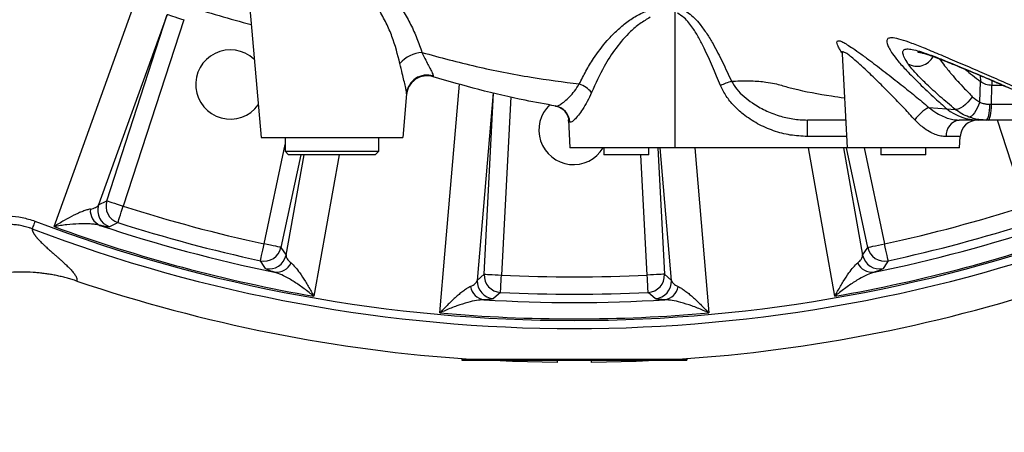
# Model space of a CAD drawing. Extents: x 0 to 16820, y 0 to 11880.
# Tile 11 of 77: x 8206 to 8490, y 5932 to 6051. Entities that reach past the tile are written whole.
import ezdxf

# ---------------------------------------------------------------- set-up
doc = ezdxf.new("R2010")
doc.units = 0
doc.header["$LTSCALE"] = 20
doc.layers.get('0').update_dxf_attribs({"linetype": 'CONTINUOUS'})
doc.styles.add('SLDTEXTSTYLE0', font='TXT', dxfattribs={"width": 0.605})
doc.dimstyles.new('SLDDIMSTYLE1', dxfattribs={"dimtxt": 100, "dimasz": 100, "dimexe": 0, "dimexo": 0.0625, "dimgap": 25, "dimtad": 1, "dimdec": 4, "dimlfac": 20, "dimzin": 12, "dimtxsty": 'SLDTEXTSTYLE0', "dimsah": 1, "dimcen": 0.09, "dimazin": 3, "dimtfac": 1, "dimtofl": 0, "dimtmove": 0, "dimatfit": 3, "dimtolj": 1, "dimtzin": 12})

# ---------------------------------------------------------------- blocks, each defined once
blk = doc.blocks.new('_D_3')
at = {"color": 7, "linetype": 'CONTINUOUS'}
for p, q in [((8406, 6401.82), (13085.4, 6401.82)), ((4232.76, 5673.02), (3718.3, 5582.3))]:
    blk.add_line(p, q, dxfattribs=at)
blk.add_arc((8366, 6401.82), 4689.4, 190, 0, dxfattribs=at)
for points in [[(13055.4, 6401.82), (13039.33, 6301.99), (13069.33, 6301.67)], [(3747.84, 5587.51), (3751.51, 5486.46), (3781, 5491.99)]]:
    blk.add_solid(points, dxfattribs=at)
at = {"color": 7, "linetype": 'CONTINUOUS', "insert": (8621.93, 1846.3), "char_height": 100, "attachment_point": 1, "rotation": 5, "style": 'SLDTEXTSTYLE0'}
blk.add_mtext('170°', dxfattribs=at)

msp = doc.modelspace()

# ---------------------------------------------------------------- linework, layer by layer
at = {"color": 7, "linetype": 'CONTINUOUS'}
for p, q in [((8272.3053111, 6054.0151893), (8275.5594863, 6016.8198048)), ((8443.3116255, 6040.9773587), (8444.7348876, 6013.8197838)), ((8489.8733659, 6031.8197905), (8486.5827275, 6031.8197905)), ((8317.5366795, 6029.4192134), (8316.4343698, 6016.8198048)), ((8360.4998774, 6025.8812307), (8360.6114941, 6025.862038)), ((8364.3140886, 6021.8491553), (8364.7348894, 6013.8197838)), ((8482.7580465, 6021.8198), (8477.0878864, 6021.8198)), ((8484.9027334, 6021.8198), (8482.7580465, 6021.8198)), ((8485.4702441, 6021.8198), (8484.9027334, 6021.8198)), ((8508.0962492, 6021.8198), (8485.4702441, 6021.8198)), ((8275.5594863, 6016.8198048), (8316.4343698, 6016.8198048)), ((8282.4969305, 6016.8198048), (8282.4969305, 6012.8197967)), ((8309.4969293, 6012.8197967), (8309.4969293, 6016.8198048)), ((8477.2589667, 6013.8197838), (8477.4299053, 6017.0814691)), ((8394.9969275, 6013.8197838), (8364.7348894, 6013.8197838)), ((8374.4969288, 6013.8197838), (8374.4969288, 6011.8198095)), ((8387.4969291, 6011.8198095), (8387.4969291, 6013.8197838)), ((8444.7348876, 6013.8197838), (8394.9969275, 6013.8197838)), ((8477.2589667, 6013.8197838), (8444.7348876, 6013.8197838)), ((8454.4969289, 6013.8197838), (8454.4969289, 6011.8198095)), ((8467.4969254, 6011.8198095), (8467.4969254, 6013.8197838)), ((8282.4969305, 6012.8197967), (8283.496925, 6011.8198095)), ((8282.4969305, 6012.8197967), (8308.4672553, 6012.8197967)), ((8307.5435286, 6011.8198095), (8283.496925, 6011.8198095)), ((8308.4969273, 6011.8198095), (8307.5435286, 6011.8198095)), ((8308.4672553, 6012.8197967), (8309.4969293, 6012.8197967)), ((8308.4969273, 6011.8198095), (8309.4969293, 6012.8197967)), ((8387.4969291, 6011.8198095), (8374.4969288, 6011.8198095)), ((8467.4969254, 6011.8198095), (8454.4969289, 6011.8198095)), ((8333.4969295, 5952.8197943), (8333.4969295, 5952.5198041)), ((8333.4969295, 5952.8197943), (8398.4969271, 5952.8197943)), ((8333.4969295, 5952.5198041), (8398.4969271, 5952.5198041)), ((8360.9969284, 5952.5198041), (8360.9969284, 5951.8475829)), ((8370.9969282, 5951.8475829), (8370.9969282, 5952.5198041)), ((8398.4969271, 5952.8197943), (8398.4969271, 5952.5198041))]:
    msp.add_line(p, q, dxfattribs=at)
at = {"color": 8, "linetype": 'CONTINUOUS'}
for p, q in [((8248.3486099, 6052.0212649), (8228.5904003, 5997.328162)), ((8230.9858216, 5998.5496102), (8248.4579397, 6052.3232518)), ((8253.2067014, 6050.7802664), (8235.7345833, 5997.0066546)), ((8394.9969275, 6052.9690383), (8394.9969275, 6013.8197838)), ((8325.2385644, 6034.5594583), (8325.2610056, 6034.3288778)), ((8483.1769181, 6034.6925853), (8483.2441894, 6032.940179)), ((8485.9978346, 6033.4954558), (8485.6056361, 6033.7216257)), ((8486.5570454, 6033.2599579), (8486.5827275, 6031.8197905)), ((8483.0757095, 6026.9863008), (8483.2441894, 6032.940179)), ((8486.4857731, 6026.3840257), (8486.5827275, 6031.8197905)), ((8342.5652063, 6029.650539), (8337.9625505, 5975.5474626)), ((8339.9602206, 5977.3472546), (8342.699693, 6029.6195148)), ((8347.6399736, 6028.480023), (8344.9465254, 5977.0859478)), ((8468.3647616, 6025.4676043), (8473.5362096, 6025.0834821)), ((8473.5362096, 6025.0834821), (8475.979024, 6024.9184071)), ((8486.0063506, 6026.3840257), (8486.4857731, 6026.3840257)), ((8486.4857731, 6026.3840257), (8501.7876191, 6026.3840257)), ((8364.7007011, 6021.1958884), (8364.6028647, 6021.2154387)), ((8433.3028061, 6017.0814691), (8433.3028061, 6021.8198)), ((8496.2592734, 5997.0066546), (8488.1969852, 6021.8198)), ((8444.5639489, 6017.0814691), (8433.3028061, 6017.0814691)), ((8477.4299053, 6017.0814691), (8473.3380465, 6017.0814691)), ((8276.4008431, 5986.1101507), (8282.4969305, 6014.7899686)), ((8390.1221914, 6013.8197838), (8392.033636, 5977.3472546)), ((8394.0313062, 5975.5474626), (8390.7754024, 6013.8197838)), ((8400.7685533, 6013.8197838), (8404.8233045, 5966.1881624)), ((8443.7017677, 6013.8197838), (8449.2452009, 5982.8165172)), ((8450.7089717, 5985.0720166), (8444.5984451, 6013.8197838)), ((8449.7031434, 6013.8197838), (8455.5930136, 5986.1101507)), ((8286.9702963, 6011.8198095), (8281.2848849, 5985.0720166)), ((8282.7486558, 5982.8165172), (8287.9344909, 6011.8198095)), ((8298.049943, 6011.8198095), (8290.7505719, 5970.9829687)), ((8387.0473312, 5977.0859478), (8385.2270072, 6011.8198095)), ((8228.5904003, 5997.328162), (8230.9858216, 5998.5496102)), ((8281.2848849, 5985.0720166), (8282.7486558, 5982.8165172)), ((8449.2452009, 5982.8165172), (8450.7089717, 5985.0720166)), ((8337.9625505, 5975.5474626), (8339.9602206, 5977.3472546)), ((8392.033636, 5977.3472546), (8394.0313062, 5975.5474626))]:
    msp.add_line(p, q, dxfattribs=at)
at = {"color": 8, "linetype": 'CONTINUOUS', "flags": 128}
for points in [[(8215.7437665, 5991.0809694), (8221.5194566, 6007.0662497), (8240.6657053, 6060.0554942)], [(8248.4579397, 6052.3232518), (8248.5901726, 6052.2802769), (8248.8882257, 6052.1834491), (8249.3413849, 6052.0361958), (8249.9333857, 6051.8438517), (8250.6429492, 6051.6133009), (8251.4445944, 6051.3528286), (8252.3095397, 6051.0717927), (8253.2067014, 6050.7802664)], [(8471.4581383, 6039.4692718), (8471.9029007, 6038.8362406), (8471.9029231, 6038.8362108), (8471.9029231, 6038.8362108)], [(8327.1705521, 5966.1881624), (8328.6121352, 5983.1236301), (8332.7901041, 6032.1999191)], [(8480.907434, 6028.5143255), (8480.3176684, 6027.7336834), (8479.6690358, 6027.0000397), (8478.9865999, 6026.341766), (8478.2967431, 6025.7842837), (8477.6261015, 6025.3491102), (8477.0006029, 6025.0530837), (8476.4444171, 6024.9076484), (8475.979024, 6024.9184071)], [(8483.0757095, 6026.9863008), (8482.7354265, 6026.1198579), (8482.3509319, 6025.2987145), (8481.9356067, 6024.5514213), (8481.5039052, 6023.9039956), (8481.0708253, 6023.3789681), (8480.651447, 6022.9945777), (8480.2603586, 6022.7642058), (8479.9111573, 6022.6958393)], [(8484.9027334, 6021.8198), (8485.1069985, 6021.9055115), (8485.3042526, 6022.1597551), (8485.4877455, 6022.5737987), (8485.651174, 6023.133397), (8485.7889427, 6023.8194464), (8485.8963205, 6024.6083437), (8485.9696267, 6025.4730879), (8486.0063506, 6026.3840257)], [(8485.4702441, 6021.8198), (8485.6581999, 6021.9055115), (8485.8397109, 6022.1597551), (8486.008556, 6022.5737987), (8486.158946, 6023.133397), (8486.2857101, 6023.8194464), (8486.3845197, 6024.6083437), (8486.4519773, 6025.4730879), (8486.4857731, 6026.3840257)], [(8441.2432848, 5970.9829687), (8438.2525323, 5987.7144693), (8433.5864721, 6013.8197838)], [(8230.9858216, 5998.5496102), (8231.1180545, 5998.5066353), (8231.4161075, 5998.4098075), (8231.8692667, 5998.2625543), (8232.461275, 5998.0702101), (8233.1708385, 5997.8396593), (8233.9724911, 5997.579187), (8234.837429, 5997.2981511), (8235.7345833, 5997.0066546)], [(8234.2051132, 5992.253512), (8234.2477007, 5992.3858641), (8234.343694, 5992.6841854), (8234.4896508, 5993.1377767), (8234.6803261, 5993.7303065), (8234.9088503, 5994.4405256), (8235.1670576, 5995.2429233), (8235.4456348, 5996.108651), (8235.7345833, 5997.0066546)], [(8234.2051132, 5992.253512), (8233.5403575, 5991.9187425), (8231.7884875, 5991.0389481)], [(8275.3488509, 5981.2290965), (8275.3781466, 5981.3649951), (8275.4441736, 5981.671363), (8275.5445628, 5982.1371435), (8275.6757079, 5982.7456473), (8275.8329002, 5983.4749697), (8276.0104848, 5984.2989443), (8276.2020988, 5985.1879774), (8276.4008431, 5986.1101507)], [(8281.2848849, 5985.0720166), (8281.148882, 5985.1009248), (8280.8423353, 5985.1660727), (8280.3762643, 5985.2651356), (8279.7674103, 5985.3945671), (8279.0376334, 5985.5496882), (8278.2131447, 5985.7249258), (8277.3235677, 5985.9140216), (8276.4008431, 5986.1101507)], [(8450.7089717, 5985.0720166), (8450.8449746, 5985.1009248), (8451.1515213, 5985.1660727), (8451.6175924, 5985.2651356), (8452.2264464, 5985.3945671), (8452.9562233, 5985.5496882), (8453.780712, 5985.7249258), (8454.670289, 5985.9140216), (8455.5930136, 5986.1101507)], [(8456.6450058, 5981.2290965), (8456.6157101, 5981.3649951), (8456.549683, 5981.671363), (8456.4492939, 5982.1371435), (8456.3181488, 5982.7456473), (8456.1609564, 5983.4749697), (8455.9833718, 5984.2989443), (8455.7917578, 5985.1879774), (8455.5930136, 5986.1101507)], [(8276.8344222, 5978.9689182), (8276.4257876, 5979.5895515), (8275.3488509, 5981.2290965)], [(8456.6450058, 5981.2290965), (8456.2366916, 5980.6067942), (8455.1594345, 5978.9689182)], [(8339.9602206, 5977.3472546), (8340.0990715, 5977.3399828), (8340.4120313, 5977.3235916), (8340.8878608, 5977.298647), (8341.5094683, 5977.2660731), (8342.2545282, 5977.227032), (8343.0962762, 5977.1828948), (8344.0044833, 5977.1353005), (8344.9465254, 5977.0859478)], [(8344.6993617, 5972.0989166), (8344.7062442, 5972.2377954), (8344.7217563, 5972.5507794), (8344.745343, 5973.0266927), (8344.7761549, 5973.648399), (8344.8130855, 5974.3935464), (8344.8548106, 5975.2354322), (8344.8998289, 5976.1437772), (8344.9465254, 5977.0859478)], [(8392.033636, 5977.3472546), (8391.8947851, 5977.3399828), (8391.5818254, 5977.3235916), (8391.1059959, 5977.298647), (8390.4843884, 5977.2660731), (8389.7393284, 5977.227032), (8388.8975805, 5977.1828948), (8387.9893733, 5977.1353005), (8387.0473312, 5977.0859478)], [(8387.2944949, 5972.0989166), (8387.2876124, 5972.2377954), (8387.2721003, 5972.5507794), (8387.2485137, 5973.0266927), (8387.2177018, 5973.648399), (8387.1807711, 5974.3935464), (8387.139046, 5975.2354322), (8387.0940277, 5976.1437772), (8387.0473312, 5977.0859478)], [(8344.6993617, 5972.0989166), (8344.1439023, 5971.6035126), (8342.6794404, 5970.3002571)], [(8389.3144162, 5970.3002571), (8388.7590816, 5970.7939623), (8387.2944949, 5972.0989166)]]:
    msp.add_lwpolyline(points, dxfattribs=at)
at = {"color": 7, "linetype": 'CONTINUOUS', "flags": 128}
for points in [[(8360.9969284, 5951.8475829), (8348.1646938, 5952.1732627), (8340.9068896, 5952.5198041)], [(8366.2824028, 5952.5198041), (8365.9969283, 5952.5197147), (8365.7114539, 5952.5198041)], [(8391.0869671, 5952.5198041), (8383.8291628, 5952.1732627), (8370.9969282, 5951.8475829)]]:
    msp.add_lwpolyline(points, dxfattribs=at)
at = {"color": 7, "linetype": 'CONTINUOUS'}
for centre, radius, start, end in [((8365.9969283, 6401.8197952), 4157, 190, 170), ((8365.9969283, 6401.8197952), 1594, 190, 170), ((8266.657102, 6032.0823358), 10, 46.969000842, 323.923143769), ((8323.4876566, 6028.5969322), 6, 72.808979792, 175), ((8365.7371207, 6018.9697952), 10, 133.120852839, 329.002545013), ((8482.4230523, 6016.8197952), 5, 90, 177), ((8365.9969283, 6401.8197952), 450, 251.384609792, 266.179573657), ((8365.9969283, 6401.8197952), 450, 273.820426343, 288.615390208)]:
    msp.add_arc(centre, radius, start, end, dxfattribs=at)
at = {"color": 8, "linetype": 'CONTINUOUS'}
for centre, radius, start, end in [((8365.9969283, 6401.8197952), 364.5626394, 252.155717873, 255.173760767), ((8322.4170143, 6032.5879894), 8.7388768, 92.695878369, 140.743042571), ((8464.9819134, 6042.4622673), 5.1270951, 239.005160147, 333.458744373), ((8323.4862473, 6028.844861), 5.9772266, 72.952429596, 174.485934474), ((8364.5841392, 6024.2324591), 8.494631, 41.110476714, 70.409341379), ((8438.0813673, 5960.1344813), 77.6508119, 110.13199323, 112.625339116), ((8359.6416761, 6020.9896176), 4.9663254, 2.606164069, 80.049105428), ((8359.7515031, 6020.9835051), 4.9537529, 2.457207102, 80.002574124), ((8473.7752295, 6015.3578738), 11.4664647, 118.154545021, 145.398918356), ((8482.7977394, 6036.5923752), 14.7726286, 231.175388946, 269.846050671), ((8477.7628139, 6017.4327257), 4.4386876, 98.746071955, 184.538860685), ((8233.3593712, 5995.7954742), 5.009213, 162.183240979, 251.723749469), ((8235.7548456, 5997.0169996), 5.00924, 162.184268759, 251.978445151), ((8365.9969283, 6401.8197952), 425.2551772, 252.162662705, 257.837337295), ((8365.9969283, 6401.8197952), 425.2551772, 282.162662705, 287.837337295), ((8230.8418147, 5995.6799303), 4.6204219, 174.381932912, 246.839238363), ((8365.9969283, 6401.8197952), 437.8112773, 249.159048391, 290.840951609), ((8365.9969283, 6401.8197952), 437.3584312, 249.906877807, 260.093122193), ((8365.9969283, 6401.8197952), 432.6426478, 251.542887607, 258.457112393), ((8365.9969283, 6401.8197952), 430.2483248, 252.162662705, 257.837337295), ((8365.9969283, 6401.8197952), 437.3584312, 279.906877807, 290.093122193), ((8365.9969283, 6401.8197952), 432.6426478, 281.542887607, 288.457112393), ((8365.9969283, 6401.8197952), 430.2483248, 282.162662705, 287.837337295), ((8365.9969283, 6401.8197952), 440.1569948, 249.159902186, 290.840098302), ((8276.388512, 5986.1292254), 5.0092074, 258.021184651, 347.815924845), ((8455.6053447, 5986.1292254), 5.0092074, 192.184075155, 281.978815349), ((8277.8522635, 5983.873623), 5.0092045, 258.276190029, 347.817124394), ((8454.1415932, 5983.873623), 5.0092045, 192.182875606, 281.723809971), ((8279.9748023, 5982.5147305), 4.6203476, 263.16003139, 335.61873052), ((8452.0190543, 5982.5147305), 4.6203476, 204.38126948, 276.83996861), ((8344.9634001, 5977.1011802), 5.0092272, 177.184255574, 266.978516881), ((8365.9969283, 6401.8197952), 425.2551772, 267.162662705, 272.837337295), ((8387.0304566, 5977.1011802), 5.0092272, 273.021483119, 2.815744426), ((8340.5637926, 5974.5380574), 4.6203635, 189.381629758, 261.839841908), ((8342.9657085, 5975.3012816), 5.0092111, 177.183026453, 266.723855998), ((8389.0281481, 5975.3012816), 5.0092111, 273.276144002, 2.816973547), ((8391.430064, 5974.5380574), 4.6203635, 278.160158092, 350.618370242), ((8365.9969283, 6401.8197952), 430.2483248, 267.162662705, 272.837337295), ((8365.9969283, 6401.8197952), 432.6426478, 266.542887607, 273.457112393), ((8365.9969283, 6401.8197952), 437.3584312, 264.906877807, 275.093122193)]:
    msp.add_arc(centre, radius, start, end, dxfattribs=at)
for points, knots in [([(8314.0199458, 6056.8147002), (8314.897405, 6055.6144948), (8316.6599146, 6053.2037007), (8318.7957723, 6049.3646062), (8320.6297748, 6045.3969687), (8321.5463473, 6042.6797898), (8322.0059847, 6041.3171946)], [0, 0, 0, 0, 0.2452814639, 0.4926849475, 0.7455945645, 1, 1, 1, 1]), ([(8315.6503638, 6038.117945), (8314.9694951, 6040.7343793), (8313.9416364, 6044.6842228), (8311.7511589, 6049.8258649), (8310.326309, 6052.3194812), (8309.6112175, 6053.5709558)], [0, 0, 0, 0, 0.494294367, 0.7462008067, 1, 1, 1, 1]), ([(8367.4323717, 6032.235354), (8368.0484854, 6033.4740806), (8369.283425, 6035.9569871), (8371.859414, 6040.1895613), (8374.6881327, 6043.9943436), (8377.788351, 6047.2378704), (8380.4364008, 6049.5687279), (8383.4378125, 6051.7430274), (8385.7810223, 6052.8397098), (8386.9655071, 6053.3940791)], [0, 0, 0, 0, 0.1493739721, 0.2994055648, 0.5237350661, 0.6386437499, 0.7535134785, 0.8754018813, 1, 1, 1, 1]), ([(8396.4588506, 6054.1138946), (8397.3147349, 6053.6875422), (8398.8694392, 6052.9130777), (8400.7064917, 6051.1868514), (8401.8688698, 6050.1066903), (8402.2871964, 6049.4373638), (8402.2872088, 6049.4373439)], [0, 0, 0, 0, 0.37766041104, 0.68601598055, 0.99999067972, 1, 1, 1, 1]), ([(8387.9125951, 6051.4707266), (8386.899722, 6050.8847012), (8384.848823, 6049.6980976), (8381.4583715, 6046.7478559), (8377.8835162, 6042.6387314), (8374.084693, 6036.7068109), (8372.1101425, 6032.3193066), (8370.9843609, 6029.8177896)], [0, 0, 0, 0, 0.1186932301, 0.2403339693, 0.4648988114, 0.6949143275, 1, 1, 1, 1]), ([(8408.2088223, 6031.8093), (8406.6946443, 6035.4379543), (8404.7592968, 6040.075921), (8401.9857375, 6045.5266906), (8400.5210264, 6047.9768765), (8399.0913198, 6049.9234362), (8397.6765839, 6051.5034914), (8396.4358124, 6052.2481035), (8395.7660621, 6052.6500343)], [0, 0, 0, 0, 0.4783487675, 0.6114017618, 0.7443292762, 0.8250395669, 0.9055589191, 1, 1, 1, 1]), ([(8402.2872088, 6049.4373439), (8402.2872225, 6049.4373241), (8402.9228615, 6048.5127571), (8404.3495258, 6046.7561991), (8406.500527, 6043.0728955), (8408.8667739, 6038.5107755), (8410.5249583, 6034.8659413), (8411.3551987, 6033.0410002)], [0, 0, 0, 0, 0.0000038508, 0.1791966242, 0.3604997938, 0.6798070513, 1, 1, 1, 1]), ([(8443.3165057, 6041.0870908), (8443.2452369, 6041.1968561), (8442.8624224, 6041.7864516), (8442.4125323, 6042.6273608), (8441.9445765, 6043.6220315), (8441.7806781, 6044.3152732), (8441.9162919, 6044.734748), (8442.4623032, 6044.7643969), (8443.4351729, 6044.3800957), (8444.7751337, 6043.6148732), (8446.5255631, 6042.4736692), (8448.7208329, 6040.9301435), (8451.8220591, 6038.6487943), (8455.7494631, 6035.6636067), (8460.1921882, 6032.1795161), (8464.4541118, 6028.7544328), (8467.0611203, 6026.5632905), (8468.3647616, 6025.4676043)], [0, 0, 0, 0, 0.0113852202, 0.0611547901, 0.1108870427, 0.1606008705, 0.2102859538, 0.2680370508, 0.325815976, 0.3825558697, 0.4393517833, 0.5104576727, 0.5816455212, 0.6938505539, 0.8062273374, 0.9031034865, 1, 1, 1, 1]), ([(8483.0543933, 6035.7834099), (8481.083069, 6036.6290695), (8477.1350377, 6038.3226975), (8471.9077846, 6040.5583655), (8467.2621247, 6042.4959185), (8463.3495561, 6044.0318005), (8460.2056296, 6045.0982764), (8457.9730935, 6045.601946), (8456.6459323, 6045.5099234), (8456.0948075, 6044.8849019), (8456.2642145, 6043.8090904), (8456.8892692, 6042.4734767), (8457.5342964, 6041.4641347), (8457.8568203, 6040.9594475)], [0, 0, 0, 0, 0.0997113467, 0.1996949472, 0.2993527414, 0.399569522, 0.5001441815, 0.6002812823, 0.6906702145, 0.7813971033, 0.8717795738, 0.9358877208, 1, 1, 1, 1]), ([(8462.3416601, 6038.0672513), (8461.959548, 6038.6762566), (8461.1940667, 6039.8962706), (8460.7703602, 6041.1693892), (8460.9093931, 6042.0153489), (8461.6942647, 6042.3800226), (8463.06318, 6042.3271878), (8465.0012095, 6041.885281), (8467.4945785, 6041.0833536), (8470.4785273, 6039.9789211), (8474.3724176, 6038.4302396), (8479.3118856, 6036.3807488), (8483.5075408, 6034.6080754), (8485.6056361, 6033.7216257)], [0, 0, 0, 0, 0.0862004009, 0.1726843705, 0.2588542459, 0.3435697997, 0.4285789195, 0.513326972, 0.5975318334, 0.6819780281, 0.7662264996, 0.8830983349, 1, 1, 1, 1]), ([(8322.0059847, 6041.3171946), (8327.202423, 6039.9160144), (8337.6135895, 6037.1087223), (8352.8060904, 6034.171687), (8362.7959405, 6032.8491583), (8367.4323717, 6032.235354)], [0, 0, 0, 0, 0.3481121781, 0.6974496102, 1, 1, 1, 1]), ([(8322.0059847, 6041.3171946), (8322.3794936, 6040.5536544), (8323.0451701, 6039.1928547), (8323.9354435, 6037.4898896), (8324.5745515, 6036.2456948), (8325.0058631, 6035.3327892), (8325.2055599, 6034.8125441), (8325.2301337, 6034.624107), (8325.2385644, 6034.5594583)], [0, 0, 0, 0, 0.2432392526, 0.4335068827, 0.6275719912, 0.7729793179, 0.9221140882, 1, 1, 1, 1]), ([(8464.3368883, 6021.8692122), (8463.3303461, 6022.9645238), (8461.3004232, 6025.1734702), (8457.9957419, 6028.5969933), (8454.4995979, 6032.1174286), (8451.4038349, 6035.1339556), (8448.9013016, 6037.4876191), (8447.1543485, 6039.0607698), (8445.7273229, 6040.256541), (8444.7252161, 6040.9982553), (8444.0068813, 6041.4039651), (8443.6157045, 6041.5018394), (8443.373879, 6041.393434), (8443.2687158, 6041.2498487), (8443.3172843, 6041.0027162), (8443.3219222, 6040.979117)], [0, 0, 0, 0, 0.1186365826, 0.2392578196, 0.3747954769, 0.5144553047, 0.5980295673, 0.683563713, 0.7473886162, 0.8131127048, 0.8623239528, 0.9130546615, 0.9405384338, 0.9943218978, 1, 1, 1, 1]), ([(8457.8568203, 6040.9594475), (8458.3449645, 6040.2928702), (8459.3373343, 6038.9377559), (8462.0009566, 6035.9936752), (8465.587629, 6032.3549084), (8469.5851992, 6028.5715695), (8472.411891, 6026.0760691), (8473.5362096, 6025.0834821)], [0, 0, 0, 0, 0.1871817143, 0.3805299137, 0.6092571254, 0.8445817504, 1, 1, 1, 1]), ([(8317.5366795, 6029.4192134), (8317.5331058, 6029.6120657), (8317.5258221, 6030.005126), (8317.3628281, 6030.8356454), (8317.1335659, 6031.8801408), (8316.8156448, 6033.2045176), (8316.2705928, 6035.3993419), (8315.8733878, 6037.1403807), (8315.6503638, 6038.117945)], [0, 0, 0, 0, 0.15341555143, 0.31268245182, 0.36456786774, 0.55527523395, 0.75029442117, 1, 1, 1, 1]), ([(8475.979024, 6024.9184071), (8474.5092492, 6026.1457212), (8471.5286659, 6028.634614), (8468.0156615, 6031.8660039), (8465.3038344, 6034.5525292), (8463.4208365, 6036.5970619), (8462.6823664, 6037.6030984), (8462.3416601, 6038.0672513)], [0, 0, 0, 0, 0.23551043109, 0.47759591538, 0.65745071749, 0.84195876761, 1, 1, 1, 1]), ([(8471.9029231, 6038.8362108), (8471.9029306, 6038.8362009), (8471.9084566, 6038.8288341), (8471.9156733, 6038.8163428), (8471.922769, 6038.8092496), (8471.9227789, 6038.8092397)], [0, 0, 0, 0, 0.0013461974, 0.9986018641, 1, 1, 1, 1]), ([(8471.9227789, 6038.8092397), (8471.9227863, 6038.8092298), (8471.9275589, 6038.8028667), (8471.9309318, 6038.7978525), (8471.9399301, 6038.7858548), (8471.9399376, 6038.7858449)], [0, 0, 0, 0, 0.0015600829, 0.9991731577, 1, 1, 1, 1]), ([(8471.9399376, 6038.7858449), (8471.939945, 6038.785835), (8472.2762826, 6038.3373857), (8472.8352774, 6037.4885143), (8473.2670698, 6037.0567241), (8473.2670797, 6037.0567141)], [0, 0, 0, 0, 0.0000221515, 0.9999769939, 1, 1, 1, 1]), ([(8473.2670797, 6037.0567141), (8473.2670896, 6037.0567042), (8473.588106, 6036.7356893), (8474.1198132, 6036.00783), (8474.753435, 6035.2178186), (8474.8884577, 6035.0827971), (8474.8884676, 6035.0827871)], [0, 0, 0, 0, 0.0000217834, 0.7039213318, 0.9999782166, 1, 1, 1, 1]), ([(8474.8884676, 6035.0827871), (8474.8884775, 6035.0827772), (8475.6547656, 6034.316491), (8475.7967892, 6033.7396248), (8476.6430148, 6033.0626466), (8476.6430272, 6033.0626367)], [0, 0, 0, 0, 0.00001296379, 0.99998532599, 1, 1, 1, 1]), ([(8510.5525864, 6023.3531295), (8508.9702808, 6024.0931511), (8505.7805874, 6025.5849248), (8500.4327772, 6028.0403604), (8494.593313, 6030.690674), (8488.476875, 6033.4328081), (8484.8518442, 6035.0042296), (8483.0543933, 6035.7834099)], [0, 0, 0, 0, 0.1645247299, 0.3316574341, 0.5511383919, 0.7774345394, 1, 1, 1, 1]), ([(8485.6056361, 6033.7216257), (8486.8971057, 6033.1676169), (8489.5183086, 6032.0431851), (8493.8974789, 6030.0747442), (8498.4849003, 6027.9673236), (8503.2294459, 6025.743883), (8506.3941308, 6024.2114431), (8508.0017162, 6023.4329997)], [0, 0, 0, 0, 0.1956894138, 0.3971766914, 0.5927474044, 0.7931252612, 1, 1, 1, 1]), ([(8360.6114941, 6025.862038), (8360.7936608, 6025.8687318), (8361.1632416, 6025.8823122), (8362.0613356, 6026.361098), (8363.2204871, 6027.2143835), (8364.5950614, 6028.498969), (8366.0670413, 6030.1311501), (8366.9731579, 6031.5276282), (8367.4323717, 6032.235354)], [0, 0, 0, 0, 0.1486873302, 0.3016576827, 0.4734437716, 0.6502937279, 0.8227711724, 1, 1, 1, 1]), ([(8433.3028061, 6017.0814691), (8431.6425036, 6017.1658471), (8428.3213924, 6017.3346287), (8423.463661, 6018.6314152), (8418.8632598, 6020.6518856), (8415.0493058, 6023.1642551), (8412.0563723, 6025.9033851), (8409.7673156, 6028.6437286), (8408.7250385, 6030.760775), (8408.2088223, 6031.8093)], [0, 0, 0, 0, 0.1623990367, 0.3248475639, 0.4889099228, 0.6528921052, 0.7694225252, 0.8858002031, 1, 1, 1, 1]), ([(8411.3551987, 6033.0410002), (8411.5288829, 6033.0490854), (8413.5879803, 6033.1449382), (8417.1924513, 6033.1851129), (8421.1241951, 6032.8777022), (8423.8887629, 6032.3586644), (8425.8402723, 6031.8523098), (8427.5153124, 6031.3370438), (8432.0993741, 6030.1699896), (8437.6877463, 6029.1219606), (8442.7373522, 6028.41339), (8443.979205, 6028.2391308)], [0, 0, 0, 0, 0.00822891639, 0.09755720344, 0.18693438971, 0.25370785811, 0.32071830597, 0.38801282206, 0.45517512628, 0.86601086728, 1, 1, 1, 1]), ([(8411.3551987, 6033.0410002), (8411.8463041, 6032.2367871), (8412.855573, 6030.5840514), (8414.9799731, 6028.5236899), (8417.6902373, 6026.4583028), (8421.0627068, 6024.5508219), (8425.0060128, 6023.0194879), (8429.1221731, 6022.0178406), (8431.8992927, 6021.8862858), (8433.3028061, 6021.8198)], [0, 0, 0, 0, 0.1091151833, 0.2242422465, 0.3419997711, 0.5068091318, 0.6751780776, 0.8358400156, 1, 1, 1, 1]), ([(8476.6430272, 6033.0626367), (8476.6430371, 6033.0626168), (8476.6488658, 6033.0509505), (8476.6641631, 6033.036184), (8476.6726979, 6033.0293574), (8476.6727103, 6033.0293475)], [0, 0, 0, 0, 0.0017003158, 0.998548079, 1, 1, 1, 1]), ([(8476.6727103, 6033.0293475), (8476.6727202, 6033.0293276), (8476.6793858, 6033.0159871), (8476.690114, 6033.0136151), (8476.698015, 6033.0009658), (8476.6980274, 6033.0009459)], [0, 0, 0, 0, 0.0014875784, 0.9984309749, 1, 1, 1, 1]), ([(8476.6980274, 6033.0009459), (8476.6980373, 6033.000936), (8477.1504587, 6032.548514), (8478.2064455, 6031.577165), (8478.6544108, 6030.860414), (8478.6544232, 6030.8603941)], [0, 0, 0, 0, 0.00002195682, 0.99997228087, 1, 1, 1, 1]), ([(8478.6544232, 6030.8603941), (8478.6544356, 6030.8603842), (8478.6624069, 6030.854008), (8478.6690343, 6030.8470276), (8478.6731639, 6030.8404166), (8478.6731763, 6030.8403967)], [0, 0, 0, 0, 0.0015532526, 0.9969994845, 1, 1, 1, 1]), ([(8478.6731763, 6030.8403967), (8478.6731887, 6030.8403868), (8478.6796019, 6030.8352589), (8478.6818307, 6030.8294712), (8478.6882438, 6030.8243432), (8478.6882563, 6030.8243333)], [0, 0, 0, 0, 0.001933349, 0.998066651, 1, 1, 1, 1]), ([(8478.6882563, 6030.8243333), (8478.6882687, 6030.8243233), (8479.6022924, 6030.0931056), (8480.2548677, 6029.3037102), (8480.907434, 6028.5143255)], [0, 0, 0, 0, 0.0000135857, 1, 1, 1, 1]), ([(8370.9843609, 6029.8177896), (8370.5790185, 6028.9165607), (8369.7564272, 6027.0876304), (8368.4071739, 6024.8840596), (8367.1179136, 6023.1042047), (8366.0531197, 6021.931875), (8365.2120076, 6021.2498331), (8364.8729617, 6021.2140625), (8364.7007011, 6021.1958884)], [0, 0, 0, 0, 0.1775375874, 0.3602900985, 0.5298341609, 0.7049464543, 0.8500907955, 1, 1, 1, 1]), ([(8480.907434, 6028.5143255), (8481.5803623, 6027.985291), (8482.2533048, 6027.4562453), (8483.0756921, 6026.9863107), (8483.0757095, 6026.9863008)], [0, 0, 0, 0, 0.9999788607, 1, 1, 1, 1]), ([(8468.3647616, 6025.4676043), (8469.1390999, 6024.8751254), (8470.4601006, 6023.8643721), (8472.4456286, 6022.8615447), (8474.1441585, 6022.2369684), (8475.7522094, 6021.8769659), (8476.6375674, 6021.8390733), (8477.0878864, 6021.8198)], [0, 0, 0, 0, 0.253727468, 0.4328523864, 0.6187353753, 0.8060776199, 1, 1, 1, 1]), ([(8479.9111573, 6022.6958393), (8479.2160527, 6022.9833762), (8477.8088972, 6023.5654602), (8476.5938593, 6024.4638184), (8475.979024, 6024.9184071)], [0, 0, 0, 0, 0.4939784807, 1, 1, 1, 1]), ([(8483.0757095, 6026.9863008), (8483.0757268, 6026.9862909), (8483.2986772, 6026.8588879), (8484.0686244, 6026.6280721), (8485.0035273, 6026.4223548), (8485.676506, 6026.3966327), (8486.0063506, 6026.3840257)], [0, 0, 0, 0, 0.0000269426, 0.3455330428, 0.679228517, 1, 1, 1, 1]), ([(8484.9027334, 6021.8198), (8484.346173, 6021.8384418), (8483.2154132, 6021.8763162), (8481.5364715, 6022.1660449), (8480.4555485, 6022.5183872), (8479.9111573, 6022.6958393)], [0, 0, 0, 0, 0.3248336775, 0.6599622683, 1, 1, 1, 1]), ([(8364.6028647, 6021.2154387), (8364.4902537, 6021.263505), (8364.3325767, 6021.3308071), (8364.3427515, 6021.7352111), (8364.3456596, 6021.8507944)], [0, 0, 0, 0, 0.7141885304, 1, 1, 1, 1]), ([(8473.3380465, 6017.0814691), (8472.8558858, 6017.1071188), (8471.8738329, 6017.1593612), (8470.1931204, 6017.6370121), (8468.4329745, 6018.4635378), (8466.3966758, 6019.799707), (8465.1041651, 6021.0983156), (8464.3368883, 6021.8692122)], [0, 0, 0, 0, 0.1743209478, 0.3550525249, 0.5365456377, 0.7248782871, 1, 1, 1, 1]), ([(8226.2435882, 5996.1322548), (8226.5602755, 5996.1818261), (8226.8448112, 5996.2467059), (8227.3530121, 5996.4023404), (8227.5751436, 5996.4925443), (8228.1551486, 5996.7960067), (8228.4280196, 5997.0415318), (8228.5903997, 5997.3281668)], [0, 0, 0, 0, 0.25, 0.25, 0.5, 0.5, 1, 1, 1, 1]), ([(8184.2412366, 5987.0497583), (8184.7882591, 5987.5289802), (8186.0984156, 5988.6767496), (8188.6763724, 5990.4941992), (8192.1023547, 5992.3110481), (8195.8596274, 5993.5656356), (8199.452523, 5994.163974), (8202.8968763, 5994.2656609), (8206.5585905, 5993.8520494), (8209.009426, 5993.0531578), (8210.2346135, 5992.653787)], [0, 0, 0, 0, 0.0837732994, 0.2006428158, 0.3579085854, 0.5149684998, 0.6283286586, 0.7416232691, 0.8708359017, 1, 1, 1, 1]), ([(8226.2435882, 5996.1322548), (8225.9206806, 5996.0817097), (8225.5720507, 5995.9970399), (8224.8367882, 5995.7777005), (8224.4499803, 5995.6427962), (8223.6449932, 5995.3321175), (8223.2267499, 5995.156257), (8222.362627, 5994.7689193), (8221.9192454, 5994.5584939), (8220.569841, 5993.8887159), (8219.6402354, 5993.3893315), (8218.2065114, 5992.5729197), (8217.7219674, 5992.2894037), (8216.9852862, 5991.8474022), (8216.7383425, 5991.6974304), (8216.3665168, 5991.4689466), (8216.2423063, 5991.3921773), (8215.9933476, 5991.2374245), (8215.8675492, 5991.1587821), (8215.7437676, 5991.080967)], [0, 0, 0, 0, 0.125, 0.125, 0.25, 0.25, 0.375, 0.375, 0.5, 0.5, 0.75, 0.75, 0.875, 0.875, 0.9375, 0.9375, 0.96875, 0.96875, 1, 1, 1, 1]), ([(8209.4000605, 5990.461556), (8209.2796098, 5990.5075087), (8209.1548245, 5990.5536266), (8208.9090226, 5990.641483), (8208.5397569, 5990.7690699), (8208.1688197, 5990.8842131), (8207.4247535, 5991.0982275), (8206.9257899, 5991.2192322), (8205.9221395, 5991.4189685), (8205.4174524, 5991.4976983), (8204.4023714, 5991.6131735), (8203.8908832, 5991.6497972), (8202.3711912, 5991.6962254), (8201.3868421, 5991.6438643), (8199.9469818, 5991.4587035), (8199.4731852, 5991.3790848), (8198.5372474, 5991.1859165), (8198.0737037, 5991.0718555), (8196.7206452, 5990.6873209), (8195.8622367, 5990.3739572), (8194.2178524, 5989.6524026), (8193.4319926, 5989.2440632), (8192.300515, 5988.569418), (8191.9305787, 5988.3336477), (8191.2101091, 5987.8456012), (8190.8593723, 5987.5932744), (8190.1753092, 5987.0733509), (8189.8419853, 5986.8057522), (8189.3540567, 5986.3937371), (8189.1131093, 5986.185073), (8188.8765197, 5985.9725627), (8188.7197445, 5985.8300487), (8188.6410591, 5985.7576517), (8188.5643875, 5985.6862815)], [0, 0, 0, 0, 0.015625, 0.015625, 0.03125, 0.0625, 0.0625, 0.125, 0.125, 0.1875, 0.1875, 0.25, 0.25, 0.375, 0.375, 0.4375, 0.4375, 0.5, 0.5, 0.625, 0.625, 0.75, 0.75, 0.8125, 0.8125, 0.875, 0.875, 0.9375, 0.9375, 0.96875, 0.984375, 0.984375, 1, 1, 1, 1]), ([(8210.2346083, 5992.6537969), (8210.001706, 5992.0389386), (8209.8032506, 5991.5145533), (8209.516866, 5990.7561086), (8209.4291577, 5990.5226295), (8209.4061905, 5990.4592224)], [0, 0, 0, 0, 0.5, 0.5, 1, 1, 1, 1]), ([(8229.0245508, 5991.4318951), (8228.6023932, 5991.5451411), (8228.1500819, 5991.6318213), (8227.2012588, 5991.766519), (8226.7045364, 5991.8143487), (8225.674865, 5991.8785584), (8225.1418392, 5991.8948697), (8224.0440961, 5991.9001872), (8223.4824903, 5991.8890981), (8221.7774758, 5991.8204545), (8220.6084322, 5991.7280339), (8218.8129997, 5991.5298362), (8218.2074512, 5991.4537021), (8217.2886636, 5991.3246609), (8216.9809719, 5991.2792098), (8216.5181123, 5991.207518), (8216.3635642, 5991.1830288), (8216.0539448, 5991.1328669), (8215.8975844, 5991.1069768), (8215.7437676, 5991.080967)], [0, 0, 0, 0, 0.125, 0.125, 0.25, 0.25, 0.375, 0.375, 0.5, 0.5, 0.75, 0.75, 0.875, 0.875, 0.9375, 0.9375, 0.96875, 0.96875, 1, 1, 1, 1]), ([(8231.7884908, 5991.0389447), (8231.6778696, 5990.9835001), (8231.3934566, 5990.9871028), (8230.7083602, 5991.0819539), (8230.4363607, 5991.128688), (8229.7975274, 5991.2555686), (8229.4334337, 5991.3352114), (8229.0245508, 5991.4318951)], [0, 0, 0, 0, 0.5, 0.5, 0.75, 0.75, 1, 1, 1, 1]), ([(8209.4061902, 5990.4592339), (8209.407955, 5990.421143), (8209.4115031, 5990.3445649), (8209.4287688, 5990.2246235), (8209.4547738, 5990.1002378), (8209.4904094, 5989.9710774), (8209.5354452, 5989.8372349), (8209.5899567, 5989.6986887), (8209.6539366, 5989.5554492), (8209.7274008, 5989.4075189), (8209.8103592, 5989.2549032), (8209.9028239, 5989.0976076), (8210.004807, 5988.9356384), (8210.116321, 5988.7690025), (8210.237379, 5988.5977075), (8210.3679943, 5988.4217616), (8210.5081806, 5988.2411737), (8210.6579525, 5988.0559534), (8210.8173223, 5987.8661115), (8210.986314, 5987.6716558), (8211.1649083, 5987.4726103), (8211.4323024, 5987.1834579), (8211.8136551, 5986.7882083), (8212.335457, 5986.270775), (8212.9260553, 5985.7069386), (8213.5048888, 5985.1698194), (8214.1753969, 5984.5672114), (8215.0214335, 5983.8146144), (8215.9452176, 5983.002328), (8216.8020781, 5982.2493904), (8217.4519193, 5981.6714132), (8218.0555567, 5981.1282904), (8218.6119411, 5980.6200774), (8219.1209978, 5980.1465236), (8219.5824749, 5979.7074602), (8219.9960651, 5979.302758), (8220.3619325, 5978.9321553), (8220.7418123, 5978.528941), (8221.1242636, 5978.0944628), (8221.4977036, 5977.6300682), (8221.8055495, 5977.197744), (8222.0248483, 5976.8376825), (8222.1724148, 5976.5395155), (8222.2675622, 5976.2921473), (8222.3337632, 5976.0503888), (8222.3699886, 5975.814554), (8222.3787748, 5975.5837692), (8222.3601033, 5975.4367521), (8222.3506833, 5975.3625799)], [0, 0, 0, 0, 0.01052524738, 0.0211600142, 0.03190500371, 0.04276089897, 0.05372836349, 0.06480804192, 0.07600056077, 0.08730652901, 0.09872653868, 0.11026116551, 0.12191096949, 0.13367649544, 0.14555827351, 0.15755681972, 0.16967263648, 0.18190621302, 0.1942580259, 0.20672853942, 0.21931820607, 0.23202746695, 0.26085954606, 0.2918699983, 0.32506173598, 0.36043722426, 0.38553161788, 0.42851477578, 0.48938917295, 0.52465938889, 0.55824874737, 0.59015765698, 0.62038665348, 0.64893642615, 0.6758078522, 0.70100204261, 0.7245204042, 0.74636472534, 0.77959039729, 0.8118594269, 0.8431795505, 0.87355929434, 0.89367075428, 0.91416184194, 0.93503658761, 0.95629881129, 0.97795213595, 1, 1, 1, 1]), ([(8282.7486558, 5982.8165172), (8282.7627087, 5982.6647811), (8282.8003874, 5982.2579448), (8283.1779873, 5981.5267956), (8283.8453456, 5980.9163644), (8284.1831012, 5980.6074201)], [0, 0, 0, 0, 0.2270659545, 0.608811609, 1, 1, 1, 1]), ([(8447.8107555, 5980.6074201), (8448.0150195, 5980.7848651), (8448.569436, 5981.2664893), (8449.1241096, 5982.0247417), (8449.2045223, 5982.5505338), (8449.2452009, 5982.8165172)], [0, 0, 0, 0, 0.2237551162, 0.607319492, 1, 1, 1, 1]), ([(8284.1831012, 5980.6074201), (8284.5887932, 5980.2284077), (8285.4014317, 5979.4692111), (8286.8101128, 5977.6005196), (8288.3426408, 5975.2771268), (8289.6940426, 5972.9485215), (8290.4918877, 5971.4720143), (8290.7471298, 5970.989476), (8290.7505719, 5970.9829687)], [0, 0, 0, 0, 0.1958710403, 0.3923477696, 0.637997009, 0.8838512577, 0.998433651, 1, 1, 1, 1]), ([(8441.2432848, 5970.9829687), (8441.2467269, 5970.989476), (8441.501969, 5971.4720143), (8442.299814, 5972.9485215), (8443.6512159, 5975.2771268), (8445.1837438, 5977.6005196), (8446.5924249, 5979.4692111), (8447.4050635, 5980.2284077), (8447.8107555, 5980.6074201)], [0, 0, 0, 0, 0.001566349, 0.1161487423, 0.362002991, 0.6076522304, 0.8041289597, 1, 1, 1, 1]), ([(8279.4245368, 5977.9272596), (8278.6186848, 5978.16897), (8278.0160831, 5978.3753079), (8277.3717525, 5978.6363735), (8277.201068, 5978.715199), (8276.9488085, 5978.8559324), (8276.8684785, 5978.9172308), (8276.8344194, 5978.9689246)], [0, 0, 0, 0, 0.5, 0.5, 0.75, 0.75, 1, 1, 1, 1]), ([(8290.7505719, 5970.9829687), (8290.7445469, 5970.9879462), (8290.2960598, 5971.3584606), (8288.8939983, 5972.4881128), (8286.5320129, 5974.2402219), (8283.8789925, 5975.9321358), (8281.4639678, 5977.2408398), (8280.1036374, 5977.6986965), (8279.4245346, 5977.9272674)], [0, 0, 0, 0, 0.0015586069, 0.1160195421, 0.3619096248, 0.607599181, 0.8041060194, 1, 1, 1, 1]), ([(8452.5693221, 5977.9272674), (8451.8998445, 5977.7013991), (8450.5393969, 5977.2424114), (8448.1337603, 5975.9448533), (8445.4698741, 5974.2434557), (8443.1078804, 5972.4948751), (8441.6977968, 5971.3584601), (8441.2493097, 5970.9879461), (8441.2432848, 5970.9829687)], [0, 0, 0, 0, 0.1930954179, 0.392389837, 0.6360047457, 0.8839755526, 0.9984413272, 1, 1, 1, 1]), ([(8455.1594373, 5978.9689246), (8455.0913588, 5978.8655975), (8454.8432486, 5978.726511), (8454.2025121, 5978.4661063), (8453.9435866, 5978.3705794), (8453.3269004, 5978.1610446), (8452.9717646, 5978.0479705), (8452.5693198, 5977.9272596)], [0, 0, 0, 0, 0.5, 0.5, 0.75, 0.75, 1, 1, 1, 1]), ([(8336.0052297, 5973.7848964), (8335.7064069, 5973.652499), (8335.3915704, 5973.4804823), (8334.7381306, 5973.0783167), (8334.3994186, 5972.8478959), (8333.7022704, 5972.3394573), (8333.3437944, 5972.0613398), (8332.6093661, 5971.4635489), (8332.2355545, 5971.1455379), (8331.1054812, 5970.1493304), (8330.3368013, 5969.4263626), (8329.1632332, 5968.2666942), (8328.7685791, 5967.8674296), (8328.171398, 5967.2498218), (8327.9716843, 5967.0410464), (8327.6716642, 5966.7241124), (8327.5715555, 5966.617811), (8327.3711328, 5966.403896), (8327.269975, 5966.2953743), (8327.1705512, 5966.1881736)], [0, 0, 0, 0, 0.125, 0.125, 0.25, 0.25, 0.375, 0.375, 0.5, 0.5, 0.75, 0.75, 0.875, 0.875, 0.9375, 0.9375, 0.96875, 0.96875, 1, 1, 1, 1]), ([(8336.0052297, 5973.7848964), (8336.298296, 5973.9147434), (8336.5563443, 5974.0510557), (8337.0069475, 5974.3329192), (8337.1981636, 5974.4775413), (8337.6798635, 5974.9207798), (8337.8798902, 5975.2285631), (8337.9625507, 5975.5474583)], [0, 0, 0, 0, 0.25, 0.25, 0.5, 0.5, 1, 1, 1, 1]), ([(8394.031306, 5975.5474583), (8394.1140105, 5975.2283933), (8394.3175152, 5974.9163177), (8394.9621459, 5974.3256182), (8395.401697, 5974.0449437), (8395.988627, 5973.7848964)], [0, 0, 0, 0, 0.5, 0.5, 1, 1, 1, 1]), ([(8395.988627, 5973.7848964), (8396.2874498, 5973.652499), (8396.6022863, 5973.4804823), (8397.2557261, 5973.0783167), (8397.594438, 5972.8478959), (8398.2915863, 5972.3394573), (8398.6500623, 5972.0613398), (8399.3844905, 5971.4635489), (8399.7583022, 5971.1455379), (8400.8883754, 5970.1493304), (8401.6570553, 5969.4263626), (8402.8306234, 5968.2666942), (8403.2252776, 5967.8674296), (8403.8224586, 5967.2498218), (8404.0221723, 5967.0410464), (8404.3221925, 5966.7241124), (8404.4223012, 5966.617811), (8404.6227239, 5966.403896), (8404.7238816, 5966.2953743), (8404.8233054, 5966.1881736)], [0, 0, 0, 0, 0.125, 0.125, 0.25, 0.25, 0.375, 0.375, 0.5, 0.5, 0.75, 0.75, 0.875, 0.875, 0.9375, 0.9375, 0.96875, 0.96875, 1, 1, 1, 1]), ([(8339.9079753, 5969.9644743), (8339.1928539, 5969.9194567), (8337.7603747, 5969.8292806), (8335.0889391, 5969.1902089), (8332.0883316, 5968.2427891), (8329.3536616, 5967.1609342), (8327.7065203, 5966.4338592), (8327.1776613, 5966.1914214), (8327.1705521, 5966.1881624)], [0, 0, 0, 0, 0.1958937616, 0.392400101, 0.6380902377, 0.8839795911, 0.9984404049, 1, 1, 1, 1]), ([(8342.6794404, 5970.3002571), (8342.5460536, 5970.2419602), (8342.2749856, 5970.1234896), (8341.2278001, 5970.0152845), (8340.262254, 5969.9781132), (8339.9079753, 5969.9644743)], [0, 0, 0, 0, 0.3801651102, 0.7725698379, 1, 1, 1, 1]), ([(8392.0858813, 5969.9644743), (8391.5157321, 5969.989758), (8390.354836, 5970.0412388), (8389.5573752, 5970.1680043), (8389.3790922, 5970.2650512), (8389.3144162, 5970.3002571)], [0, 0, 0, 0, 0.38080894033, 0.77537529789, 1, 1, 1, 1]), ([(8404.8233045, 5966.1881624), (8404.8161954, 5966.1914214), (8404.2873364, 5966.4338592), (8402.6401951, 5967.1609342), (8399.9055251, 5968.2427891), (8396.9049176, 5969.1902089), (8394.233482, 5969.8292806), (8392.8010028, 5969.9194567), (8392.0858813, 5969.9644743)], [0, 0, 0, 0, 0.0015595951, 0.1160204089, 0.3619097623, 0.607599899, 0.8041062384, 1, 1, 1, 1])]:
    msp.add_open_spline(points, degree=3, knots=knots, dxfattribs=at)
at = {"color": 7, "linetype": 'CONTINUOUS'}
for points, knots in [([(8443.2065425, 6041.7345463), (8443.2087451, 6041.7275463), (8443.213412, 6041.7127144), (8443.2921521, 6041.4595469), (8443.3160076, 6041.1213348), (8443.3260052, 6040.9795938)], [0, 0, 0, 0, 0.3417637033, 0.7241404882, 1, 1, 1, 1]), ([(8465.0628282, 6041.4815544), (8465.0772946, 6041.4809483), (8465.1105841, 6041.4795537), (8465.476722, 6041.4258537), (8466.1102197, 6041.2835888), (8467.0604221, 6041.0205187), (8468.3280684, 6040.6149657), (8469.9177806, 6040.055212), (8471.8186147, 6039.3398622), (8474.0144729, 6038.475115), (8476.4811656, 6037.4740895), (8479.1934774, 6036.3518644), (8482.2130119, 6035.094385), (8484.490243, 6034.1411072), (8485.8199539, 6033.5950005), (8485.9843267, 6033.5274933)], [0, 0, 0, 0, 0.0436507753, 0.10044738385, 0.16525607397, 0.23799066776, 0.31780409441, 0.40347139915, 0.49369680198, 0.58728547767, 0.68319060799, 0.78042596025, 0.87758043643, 0.98486705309, 1, 1, 1, 1]), ([(8478.8307114, 6036.5003644), (8478.8644966, 6036.4714508), (8479.5350857, 6035.8975572), (8480.985779, 6034.7087204), (8482.4757618, 6033.5419279), (8483.2441894, 6032.940179)], [0, 0, 0, 0, 0.02504911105, 0.49718936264, 1, 1, 1, 1]), ([(8360.6114941, 6025.862038), (8357.6591379, 6026.3996587), (8350.2240469, 6027.7535803), (8338.3992491, 6030.4725955), (8329.6439043, 6033.0424277), (8325.2610056, 6034.3288778)], [0, 0, 0, 0, 0.247503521, 0.6233025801, 1, 1, 1, 1]), ([(8485.9988553, 6033.4984063), (8486.3384996, 6033.3535841), (8487.3790137, 6032.9099152), (8489.2858629, 6032.0837532), (8491.7339155, 6030.9986153), (8494.3510163, 6029.8175392), (8497.0662163, 6028.5734606), (8499.8751036, 6027.2693284), (8502.7365496, 6025.9201624), (8505.4240746, 6024.6374577), (8507.1208833, 6023.8056806), (8507.8723295, 6023.437321)], [0, 0, 0, 0, 0.0546231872, 0.1673403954, 0.2870467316, 0.4060793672, 0.5274497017, 0.6501926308, 0.7747936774, 0.9002654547, 1, 1, 1, 1]), ([(8486.5827275, 6031.8197905), (8485.9725727, 6031.869725), (8484.7520933, 6031.9696081), (8483.7468706, 6032.6166254), (8483.2441894, 6032.940179)], [0, 0, 0, 0, 0.4999305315, 1, 1, 1, 1]), ([(8360.5166733, 6025.8703826), (8360.5420326, 6025.8685195), (8360.9247304, 6025.8404023), (8361.7280837, 6025.5298406), (8362.7317108, 6024.9095707), (8363.4993689, 6024.077038), (8363.9795591, 6023.239513), (8364.2245602, 6022.5130469), (8364.3047126, 6022.031214), (8364.3095453, 6021.88541), (8364.3109376, 6021.8434034)], [0, 0, 0, 0, 0.01188593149, 0.17937116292, 0.36332093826, 0.52862380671, 0.67875162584, 0.81697364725, 0.94726957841, 1, 1, 1, 1]), ([(8444.3156285, 6021.8198), (8443.9011445, 6021.8198), (8442.2554783, 6021.8198), (8440.2216733, 6021.8198), (8437.5563518, 6021.8198), (8435.3303682, 6021.8198), (8433.7646828, 6021.8198), (8433.3028061, 6021.8198)], [0, 0, 0, 0, 0.1317689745, 0.5231752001, 0.7191599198, 0.9171522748, 1, 1, 1, 1]), ([(8222.3506732, 5975.3625499), (8222.1222327, 5975.4384522), (8221.6657317, 5975.5901306), (8220.9774684, 5975.8050337), (8220.2874259, 5976.0104294), (8219.5953061, 5976.2054324), (8218.9011887, 5976.3902792), (8218.2050526, 5976.5649066), (8217.5069035, 5976.7293314), (8216.8067399, 5976.8835491), (8216.1045624, 5977.0275608), (8215.400371, 5977.1613663), (8214.6941657, 5977.2849656), (8213.9859468, 5977.3983586), (8213.2757141, 5977.5015453), (8212.5634681, 5977.5945259), (8211.8492082, 5977.6773001), (8211.1329364, 5977.7498683), (8210.4146458, 5977.8122297), (8208.8554573, 5977.9251339), (8206.4540957, 5978.0045918), (8203.2154898, 5977.9003286), (8199.9901365, 5977.5843103), (8197.5032246, 5977.1754968), (8195.7437464, 5976.8088772), (8194.7005425, 5976.5678097), (8193.6641218, 5976.3065615), (8192.9787752, 5976.1138519), (8192.6363295, 5976.0175611)], [0, 0, 0, 0, 0.0239293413, 0.0478188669, 0.0716734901, 0.095498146, 0.1192977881, 0.1430773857, 0.1668419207, 0.1905963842, 0.2143457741, 0.2380950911, 0.2618493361, 0.285613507, 0.3093925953, 0.333191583, 0.35701544, 0.3808691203, 0.4047575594, 0.4286856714, 0.5362705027, 0.6434149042, 0.7505756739, 0.8582094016, 0.8937598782, 0.9292310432, 0.9646390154, 1, 1, 1, 1])]:
    msp.add_open_spline(points, degree=3, knots=knots, dxfattribs=at)

# ---------------------------------------------------------------- dimensions: what is measured, and where the dimension line sits
dim = msp.add_angular_dim_2l(base=(8774.7050665, 1730.2643988), line1=((4272.1510991, 5679.9643207), (6796.21337, 6125.0246)), line2=((7345.1676267, 6401.8197952), (8365.9969283, 6401.8197952)), dimstyle='SLDDIMSTYLE1', dxfattribs=at)
dim.commit()
dim.dimension.update_dxf_attribs({"geometry": '_D_3', "text_midpoint": (8774.7050665, 1730.2643988), "dimtype": 162})

doc.saveas('drawing.dxf')
